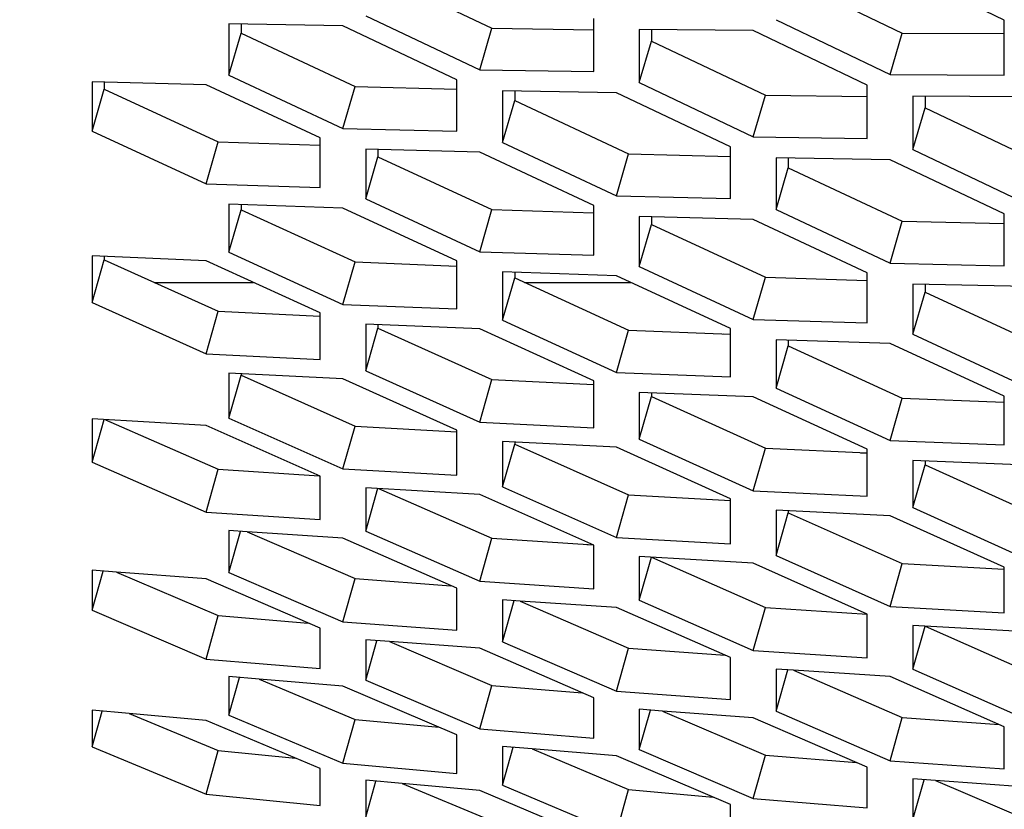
# Model space of a CAD drawing. Header units: millimetres. Extents: x 0 to 420, y 0 to 297.
# Tile 207 of 256: x 238.12 to 240.21, y 179.26 to 180.93. Entities that reach past the tile are written whole.
import ezdxf

# ---------------------------------------------------------------- set-up
doc = ezdxf.new("R2010")
doc.units = ezdxf.units.MM
doc.header["$LTSCALE"] = 23.1
doc.layers.get('0').update_dxf_attribs({"linetype": 'CONTINUOUS'})
doc.layers.add('DIM_PILOTEES', color=7, linetype='CONTINUOUS')
doc.styles.add('TEXTSTYLE_2', font='txt', dxfattribs={"width": 0.97619})
doc.dimstyles.new('DIMSTYLE_1', dxfattribs={"dimtxt": 2.5, "dimasz": 0.1875, "dimexe": 0.125, "dimexo": 0.0625, "dimgap": 1.25, "dimtad": 0, "dimtih": 1, "dimtoh": 1, "dimdsep": 46, "dimtxsty": 'TEXTSTYLE_2', "dimblk": '_FILLED', "dimblk1": '_FILLED', "dimblk2": '_FILLED', "dimcen": 0.09, "dimazin": 2, "dimtfac": 1, "dimtofl": 0, "dimtmove": 0, "dimatfit": 3, "dimldrblk": '_FILLED', "dimfxl": 1, "dimtolj": 1, "dimarcsym": 0})

# ---------------------------------------------------------------- blocks, each defined once
blk = doc.blocks.new('_FILLED')
at = {"color": 0, "linetype": 'BYBLOCK'}
blk.add_solid([(0, 0), (-1, 0.167), (-1, -0.167)], dxfattribs=at)
blk = doc.blocks.new('*D0')
at = {"layer": 'DIM_PILOTEES', "color": 2, "linetype": 'CONTINUOUS'}
for p, q in [((218.8808, 254.2086), (215.0951, 254.2086)), ((215.2201, 254.2086), (215.2201, 191.7537)), ((273.8528, 254.2086), (218.8808, 254.2086)), ((215.2201, 129.4471), (215.2201, 186.7537)), ((218.8808, 129.4471), (215.0951, 129.4471)), ((273.8782, 129.4471), (218.8808, 129.4471))]:
    blk.add_line(p, q, dxfattribs=at)
at = {"layer": 'DIM_PILOTEES', "color": 2, "linetype": 'CONTINUOUS', "xscale": 0.1875, "yscale": 0.1875, "zscale": 0.1875}
for p, rotation in [((215.2201, 254.2086), 90), ((215.2201, 129.4471), 270)]:
    blk.add_blockref('_FILLED', p, dxfattribs=dict(at, rotation=rotation))
at = {"layer": 'DIM_PILOTEES', "color": 2, "linetype": 'CONTINUOUS', "insert": (215.2201, 190.5037), "char_height": 2.5, "width": 10.982143, "attachment_point": 2, "line_spacing_factor": 0.9, "style": 'TEXTSTYLE_2'}
blk.add_mtext('{\\ftxt;\\W0.0001;\\H0.0001;\\~}{\\ftxt;\\W2.9285714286;\\H2.5; }{\\ftxt;\\W0.0001;\\H0.0001;\\~}', dxfattribs=at)

msp = doc.modelspace()

# ---------------------------------------------------------------- linework, layer by layer
at = {"color": 3, "linetype": 'CONTINUOUS'}
for p, q in [((240.2071, 180.9278), (239.9656, 181.0451)), ((238.8548, 180.937), (239.0963, 180.8226)), ((239.3378, 180.8189), (239.3378, 180.9314)), ((238.565, 180.9198), (238.565, 180.8112)), ((238.8065, 180.9156), (238.565, 180.9198)), ((239.048, 180.8014), (238.8065, 180.9156)), ((239.7241, 180.9287), (239.9656, 180.8126)), ((240.2071, 180.8113), (240.2071, 180.9278)), ((239.4344, 180.9078), (239.4344, 180.7953)), ((239.6758, 180.906), (239.4344, 180.9078)), ((239.9173, 180.7901), (239.6758, 180.906)), ((238.565, 180.8112), (238.8065, 180.6982)), ((239.0963, 180.8226), (239.3378, 180.8189)), ((239.9656, 180.8126), (240.2071, 180.8113)), ((238.2752, 180.7972), (238.2752, 180.6922)), ((238.5167, 180.7909), (238.2752, 180.7972)), ((238.7582, 180.6781), (238.5167, 180.7909)), ((239.048, 180.6924), (239.048, 180.8014)), ((239.4344, 180.7953), (239.6758, 180.6806)), ((239.9173, 180.6772), (239.9173, 180.7901)), ((239.1446, 180.7777), (239.1446, 180.6687)), ((239.3861, 180.7737), (239.1446, 180.7777)), ((239.6275, 180.6593), (239.3861, 180.7737)), ((240.0139, 180.7666), (240.0139, 180.6536)), ((240.2554, 180.765), (240.0139, 180.7666)), ((238.2752, 180.6922), (238.5167, 180.5806)), ((238.8065, 180.6982), (239.048, 180.6924)), ((239.6758, 180.6806), (239.9173, 180.6772)), ((238.7582, 180.5728), (238.7582, 180.6781)), ((239.1446, 180.6687), (239.3861, 180.5554)), ((238.8548, 180.6543), (238.8548, 180.5489)), ((239.0963, 180.6482), (238.8548, 180.6543)), ((239.3378, 180.5352), (239.0963, 180.6482)), ((239.6275, 180.5499), (239.6275, 180.6593)), ((240.0139, 180.6536), (240.2554, 180.5386)), ((239.7241, 180.6356), (239.7241, 180.5261)), ((239.9656, 180.6319), (239.7241, 180.6356)), ((240.2071, 180.5172), (239.9656, 180.6319)), ((238.5167, 180.5806), (238.7582, 180.5728)), ((239.3861, 180.5554), (239.6275, 180.5499)), ((238.565, 180.5377), (238.565, 180.4358)), ((238.8065, 180.5295), (238.565, 180.5377)), ((238.8548, 180.5489), (239.0963, 180.437)), ((239.3378, 180.4294), (239.3378, 180.5352)), ((239.048, 180.4179), (238.8065, 180.5295)), ((239.7241, 180.5261), (239.9656, 180.4126)), ((240.2071, 180.4073), (240.2071, 180.5172)), ((239.4344, 180.5114), (239.4344, 180.4055)), ((239.6758, 180.5055), (239.4344, 180.5114)), ((239.9173, 180.3923), (239.6758, 180.5055)), ((238.565, 180.4358), (238.8065, 180.3254)), ((239.0963, 180.437), (239.3378, 180.4294)), ((238.2752, 180.4279), (238.2752, 180.3296)), ((238.5167, 180.4176), (238.2752, 180.4279)), ((238.7582, 180.3075), (238.5167, 180.4176)), ((239.048, 180.3157), (239.048, 180.4179)), ((239.9656, 180.4126), (240.2071, 180.4073)), ((239.1446, 180.394), (239.1446, 180.2917)), ((239.3861, 180.386), (239.1446, 180.394)), ((239.4344, 180.4055), (239.6758, 180.2934)), ((239.9173, 180.286), (239.9173, 180.3923)), ((239.6275, 180.2742), (239.3861, 180.386)), ((240.0139, 180.3685), (240.0139, 180.2621)), ((240.2554, 180.3629), (240.0139, 180.3685)), ((238.2752, 180.3296), (238.5167, 180.2206)), ((238.7582, 180.2088), (238.7582, 180.3075)), ((238.8065, 180.3254), (239.048, 180.3157)), ((239.1446, 180.2917), (239.3861, 180.1811)), ((239.6758, 180.2934), (239.9173, 180.286)), ((238.8548, 180.2834), (238.8548, 180.1847)), ((239.0963, 180.2734), (238.8548, 180.2834)), ((239.3378, 180.163), (239.0963, 180.2734)), ((239.6275, 180.1716), (239.6275, 180.2742)), ((239.7241, 180.2503), (239.7241, 180.1475)), ((239.9656, 180.2426), (239.7241, 180.2503)), ((240.2071, 180.1305), (239.9656, 180.2426)), ((240.0139, 180.2621), (240.2554, 180.1498)), ((238.5167, 180.2206), (238.7582, 180.2088)), ((238.565, 180.1796), (238.565, 180.0845)), ((238.8065, 180.1675), (238.565, 180.1796)), ((238.8548, 180.1847), (239.0963, 180.0755)), ((239.3861, 180.1811), (239.6275, 180.1716)), ((239.048, 180.0586), (238.8065, 180.1675)), ((239.3378, 180.0639), (239.3378, 180.163)), ((239.4344, 180.1389), (239.4344, 180.0398)), ((239.6758, 180.1291), (239.4344, 180.1389)), ((239.7241, 180.1475), (239.9656, 180.0367)), ((239.9173, 180.0185), (239.6758, 180.1291)), ((240.2071, 180.0274), (240.2071, 180.1305)), ((238.2752, 180.0826), (238.2752, 179.991)), ((238.5167, 180.0684), (238.2752, 180.0826)), ((238.565, 180.0845), (238.8065, 179.9768)), ((239.0963, 180.0755), (239.3378, 180.0639)), ((238.7582, 179.961), (238.5167, 180.0684)), ((239.048, 179.9631), (239.048, 180.0586)), ((239.1446, 180.0344), (239.1446, 179.9388)), ((239.3861, 180.0225), (239.1446, 180.0344)), ((239.4344, 180.0398), (239.6758, 179.9304)), ((239.9656, 180.0367), (240.2071, 180.0274)), ((239.6275, 179.9134), (239.3861, 180.0225)), ((239.9173, 179.919), (239.9173, 180.0185)), ((240.0139, 179.9944), (240.0139, 179.8949)), ((240.2554, 179.9848), (240.0139, 179.9944)), ((238.2752, 179.991), (238.5167, 179.8849)), ((238.8065, 179.9768), (239.048, 179.9631)), ((238.7582, 179.8691), (238.7582, 179.961)), ((238.8548, 179.9367), (238.8548, 179.8447)), ((239.0963, 179.9227), (238.8548, 179.9367)), ((239.1446, 179.9388), (239.3861, 179.831)), ((239.6758, 179.9304), (239.9173, 179.919)), ((239.3378, 179.8151), (239.0963, 179.9227)), ((239.6275, 179.8175), (239.6275, 179.9134)), ((239.7241, 179.8892), (239.7241, 179.7932)), ((239.9656, 179.8774), (239.7241, 179.8892)), ((240.0139, 179.8949), (240.2554, 179.7853)), ((238.5167, 179.8849), (238.7582, 179.8691)), ((240.2071, 179.7682), (239.9656, 179.8774)), ((238.565, 179.8458), (238.565, 179.7574)), ((238.604, 179.8432), (238.565, 179.8458)), ((238.8065, 179.8297), (238.604, 179.8432)), ((239.048, 179.7236), (238.8065, 179.8297)), ((238.8548, 179.8447), (239.0963, 179.7384)), ((239.3861, 179.831), (239.6275, 179.8175)), ((239.3378, 179.7228), (239.3378, 179.8151)), ((239.4344, 179.7907), (239.4344, 179.6984)), ((239.6758, 179.7769), (239.4344, 179.7907)), ((239.7241, 179.7932), (239.9656, 179.6852)), ((239.9173, 179.6691), (239.6758, 179.7769)), ((240.2071, 179.6718), (240.2071, 179.7682)), ((238.2752, 179.7617), (238.2752, 179.6769)), ((238.3268, 179.7578), (238.2752, 179.7617)), ((238.5167, 179.7435), (238.3268, 179.7578)), ((238.7582, 179.6389), (238.5167, 179.7435)), ((238.565, 179.7574), (238.8065, 179.6526)), ((239.048, 179.6349), (239.048, 179.7236)), ((239.0963, 179.7384), (239.3378, 179.7228)), ((239.1446, 179.6992), (239.1446, 179.6104)), ((239.1824, 179.6966), (239.1446, 179.6992)), ((239.3861, 179.6832), (239.1824, 179.6966)), ((239.6275, 179.577), (239.3861, 179.6832)), ((239.4344, 179.6984), (239.6758, 179.5919)), ((239.9656, 179.6852), (240.2071, 179.6718)), ((238.2752, 179.6769), (238.5167, 179.5736)), ((239.9173, 179.5764), (239.9173, 179.6691)), ((238.7582, 179.5538), (238.7582, 179.6389)), ((238.8065, 179.6526), (239.048, 179.6349)), ((240.0139, 179.6448), (240.0139, 179.552)), ((240.2554, 179.6312), (240.0139, 179.6448)), ((238.8548, 179.6144), (238.8548, 179.5292)), ((238.9052, 179.6106), (238.8548, 179.6144)), ((239.0963, 179.5964), (238.9052, 179.6106)), ((239.3378, 179.4916), (239.0963, 179.5964)), ((239.1446, 179.6104), (239.3861, 179.5054)), ((239.6275, 179.4879), (239.6275, 179.577)), ((239.6758, 179.5919), (239.9173, 179.5764)), ((238.5167, 179.5736), (238.7582, 179.5538)), ((238.565, 179.5365), (238.565, 179.4549)), ((238.6289, 179.5311), (238.565, 179.5365)), ((239.7241, 179.5525), (239.7241, 179.4634)), ((239.7609, 179.5501), (239.7241, 179.5525)), ((239.9656, 179.5368), (239.7609, 179.5501)), ((240.2071, 179.4303), (239.9656, 179.5368)), ((240.0139, 179.552), (240.2554, 179.4453)), ((238.8065, 179.5164), (238.6289, 179.5311)), ((239.048, 179.4132), (238.8065, 179.5164)), ((238.8548, 179.5292), (239.0963, 179.4258)), ((239.3378, 179.4062), (239.3378, 179.4916)), ((239.3861, 179.5054), (239.6275, 179.4879)), ((238.2752, 179.4653), (238.2752, 179.3874)), ((238.3539, 179.458), (238.2752, 179.4653)), ((238.5167, 179.4432), (238.3539, 179.458)), ((238.565, 179.4549), (238.8065, 179.353)), ((239.4344, 179.4671), (239.4344, 179.3816)), ((239.4835, 179.4634), (239.4344, 179.4671)), ((239.6758, 179.4493), (239.4835, 179.4634)), ((239.7241, 179.4634), (239.9656, 179.3582)), ((238.7582, 179.3415), (238.5167, 179.4432)), ((239.9173, 179.3444), (239.6758, 179.4493)), ((240.2071, 179.3409), (240.2071, 179.4303)), ((239.048, 179.3313), (239.048, 179.4132)), ((239.0963, 179.4258), (239.3378, 179.4062)), ((238.2752, 179.3874), (238.5167, 179.287)), ((239.1446, 179.3885), (239.1446, 179.3066)), ((239.2072, 179.3833), (239.1446, 179.3885)), ((239.3861, 179.3686), (239.2072, 179.3833)), ((239.6275, 179.2652), (239.3861, 179.3686)), ((239.4344, 179.3816), (239.6758, 179.2779)), ((238.8065, 179.353), (239.048, 179.3313)), ((239.9656, 179.3582), (240.2071, 179.3409)), ((238.7582, 179.2633), (238.7582, 179.3415)), ((239.9173, 179.2585), (239.9173, 179.3444)), ((238.8548, 179.3168), (238.8548, 179.2385)), ((238.9322, 179.3096), (238.8548, 179.3168)), ((239.0963, 179.2948), (238.9322, 179.3096)), ((239.1446, 179.3066), (239.3861, 179.2045)), ((240.0139, 179.3198), (240.0139, 179.2339)), ((240.0619, 179.3162), (240.0139, 179.3198)), ((240.2554, 179.3022), (240.0619, 179.3162)), ((238.5167, 179.287), (238.7582, 179.2633)), ((239.3378, 179.193), (239.0963, 179.2948)), ((239.6275, 179.183), (239.6275, 179.2652)), ((239.6758, 179.2779), (239.9173, 179.2585))]:
    msp.add_line(p, q, dxfattribs=at)
at = {"color": 7, "linetype": 'CONTINUOUS'}
for p, q in [((238.8807, 181.0252), (239.1222, 180.9109)), ((239.75, 181.0164), (239.9915, 180.9004)), ((238.5909, 180.9193), (238.5909, 180.8999)), ((239.0963, 180.8226), (239.1222, 180.9109)), ((239.1222, 180.9109), (239.3378, 180.9075)), ((238.565, 180.8112), (238.5909, 180.8999)), ((238.5909, 180.8999), (238.8324, 180.787)), ((239.4602, 180.9076), (239.4602, 180.8835)), ((239.9656, 180.8126), (239.9915, 180.9004)), ((239.9915, 180.9004), (240.2071, 180.8991)), ((239.4344, 180.7953), (239.4602, 180.8835)), ((239.4602, 180.8835), (239.7017, 180.7689)), ((238.3011, 180.7965), (238.3011, 180.7814)), ((238.8065, 180.6982), (238.8324, 180.787)), ((238.8324, 180.787), (239.048, 180.7817)), ((238.2752, 180.6922), (238.3011, 180.7814)), ((238.3011, 180.7814), (238.5426, 180.6699)), ((239.1705, 180.7772), (239.1705, 180.7574)), ((239.6758, 180.6806), (239.7017, 180.7689)), ((239.7017, 180.7689), (239.9173, 180.7657)), ((240.0398, 180.7664), (240.0398, 180.7417)), ((239.1446, 180.6687), (239.1705, 180.7574)), ((239.1705, 180.7574), (239.4119, 180.6442)), ((240.0139, 180.6536), (240.0398, 180.7417)), ((240.0398, 180.7417), (240.2813, 180.6269)), ((238.5167, 180.5806), (238.5426, 180.6699)), ((238.5426, 180.6699), (238.7577, 180.6628)), ((238.8807, 180.6536), (238.8807, 180.638)), ((239.3861, 180.5554), (239.4119, 180.6442)), ((239.4119, 180.6442), (239.6275, 180.6391)), ((238.8548, 180.5489), (238.8807, 180.638)), ((238.8807, 180.638), (239.1222, 180.5263)), ((239.75, 180.6351), (239.75, 180.6148)), ((239.7241, 180.5261), (239.75, 180.6148)), ((239.75, 180.6148), (239.9915, 180.5014)), ((238.5909, 180.5368), (238.5909, 180.5255)), ((238.565, 180.4358), (238.5909, 180.5255)), ((238.5909, 180.5255), (238.8324, 180.4152)), ((239.0963, 180.437), (239.1222, 180.5263)), ((239.1222, 180.5263), (239.3373, 180.5194)), ((239.4344, 180.4055), (239.4602, 180.4947)), ((239.4602, 180.5107), (239.4602, 180.4947)), ((239.4602, 180.4947), (239.7017, 180.3827)), ((239.9656, 180.4126), (239.9915, 180.5014)), ((239.9915, 180.5014), (240.2071, 180.4966)), ((238.2752, 180.3296), (238.3011, 180.4197)), ((238.3011, 180.4268), (238.3011, 180.4197)), ((238.3011, 180.4197), (238.5426, 180.3109)), ((238.8065, 180.3254), (238.8324, 180.4152)), ((238.8324, 180.4152), (239.0475, 180.4064)), ((239.0336, 180.407), (239.0475, 180.4064)), ((239.1705, 180.3931), (239.1705, 180.3813)), ((238.407, 180.372), (238.6168, 180.372)), ((239.1446, 180.2917), (239.1705, 180.3813)), ((239.1705, 180.3813), (239.4119, 180.2709)), ((239.1909, 180.372), (239.4165, 180.372)), ((239.6758, 180.2934), (239.7017, 180.3827)), ((239.7017, 180.3827), (239.9168, 180.376)), ((240.0398, 180.3678), (240.0398, 180.3513)), ((240.0139, 180.2621), (240.0398, 180.3513)), ((240.0398, 180.3513), (240.2813, 180.2392)), ((238.5167, 180.2206), (238.5426, 180.3109)), ((238.5426, 180.3109), (238.7579, 180.3002)), ((238.8548, 180.1847), (238.8807, 180.2748)), ((238.8807, 180.2823), (238.8807, 180.2748)), ((238.8807, 180.2748), (239.1222, 180.1658)), ((239.3861, 180.1811), (239.4119, 180.2709)), ((239.4119, 180.2709), (239.6271, 180.2622)), ((239.6132, 180.2628), (239.6271, 180.2622)), ((239.75, 180.2494), (239.75, 180.2372)), ((239.7241, 180.1475), (239.75, 180.2372)), ((239.75, 180.2372), (239.9915, 180.1265)), ((238.565, 180.0845), (238.5909, 180.175)), ((238.5909, 180.1783), (238.5909, 180.175)), ((238.5909, 180.175), (238.8324, 180.0675)), ((239.0963, 180.0755), (239.1222, 180.1658)), ((239.1222, 180.1658), (239.3374, 180.1553)), ((239.4344, 180.0398), (239.4602, 180.1299)), ((239.4602, 180.1378), (239.4602, 180.1299)), ((239.4602, 180.1299), (239.7017, 180.0207)), ((239.9656, 180.0367), (239.9915, 180.1265)), ((239.9915, 180.1265), (240.2066, 180.1181)), ((238.2752, 179.991), (238.3009, 180.0811)), ((238.3037, 180.0809), (238.5426, 179.976)), ((238.8065, 179.9768), (238.8324, 180.0675)), ((238.8324, 180.0675), (239.0478, 180.0551)), ((239.1446, 179.9388), (239.1705, 180.0294)), ((239.1705, 180.0331), (239.1705, 180.0294)), ((239.1705, 180.0294), (239.4119, 179.9217)), ((239.6758, 179.9304), (239.7017, 180.0207)), ((239.7017, 180.0207), (239.9169, 180.0104)), ((239.903, 180.011), (239.9169, 180.0104)), ((240.0398, 179.9934), (240.0398, 179.985)), ((238.5167, 179.8849), (238.5426, 179.976)), ((238.5426, 179.976), (238.7562, 179.9619)), ((240.0139, 179.8949), (240.0398, 179.985)), ((240.0398, 179.985), (240.2813, 179.8756)), ((238.8548, 179.8447), (238.8807, 179.9357)), ((238.8822, 179.9351), (239.1222, 179.8295)), ((239.3861, 179.831), (239.4119, 179.9217)), ((239.4119, 179.9217), (239.6273, 179.9095)), ((239.75, 179.8879), (239.75, 179.8838)), ((239.7241, 179.7932), (239.75, 179.8838)), ((239.75, 179.8838), (239.9915, 179.7759)), ((238.565, 179.7574), (238.5896, 179.8441)), ((238.604, 179.8431), (238.8324, 179.7441)), ((239.0963, 179.7384), (239.1222, 179.8295)), ((239.1222, 179.8295), (239.3368, 179.8155)), ((239.3234, 179.8164), (239.3368, 179.8155)), ((239.4344, 179.6984), (239.4602, 179.7894)), ((239.4602, 179.7894), (239.7017, 179.683)), ((239.9656, 179.6852), (239.9915, 179.7759)), ((239.9915, 179.7759), (240.2069, 179.7638)), ((238.2752, 179.6769), (238.2986, 179.7599)), ((238.3268, 179.7578), (238.5426, 179.6656)), ((238.8065, 179.6526), (238.8324, 179.7441)), ((238.8324, 179.7441), (239.0354, 179.7291)), ((239.1446, 179.6104), (239.1692, 179.6975)), ((239.1824, 179.6966), (239.4119, 179.5969)), ((239.6758, 179.5919), (239.7017, 179.683)), ((239.7017, 179.683), (239.9173, 179.6691)), ((238.5167, 179.5736), (238.5426, 179.6656)), ((238.5426, 179.6656), (238.733, 179.6498)), ((240.0139, 179.552), (240.0398, 179.6431)), ((240.0398, 179.6431), (240.2813, 179.5365)), ((238.8548, 179.5292), (238.8783, 179.6126)), ((238.9051, 179.6106), (239.1222, 179.5177)), ((239.3861, 179.5054), (239.4119, 179.5969)), ((239.4119, 179.5969), (239.6161, 179.582)), ((238.565, 179.4549), (238.5874, 179.5346)), ((239.7241, 179.4634), (239.7489, 179.5509)), ((239.7609, 179.5501), (239.9915, 179.4498)), ((238.6289, 179.5311), (238.8324, 179.4453)), ((239.0963, 179.4258), (239.1222, 179.5177)), ((239.1222, 179.5177), (239.3137, 179.5021)), ((238.2752, 179.3874), (238.2965, 179.4633)), ((238.3539, 179.458), (238.5426, 179.3797)), ((239.4344, 179.3816), (239.458, 179.4653)), ((239.4835, 179.4634), (239.7017, 179.3699)), ((239.9656, 179.3582), (239.9915, 179.4498)), ((239.9915, 179.4498), (240.1967, 179.4349)), ((238.8065, 179.353), (238.8324, 179.4453)), ((238.8324, 179.4453), (239.0104, 179.4292)), ((238.5167, 179.287), (238.5426, 179.3797)), ((238.5426, 179.3797), (238.7058, 179.3635)), ((239.1446, 179.3066), (239.167, 179.3866)), ((239.2072, 179.3833), (239.4119, 179.2969)), ((239.6758, 179.2779), (239.7017, 179.3699)), ((239.7017, 179.3699), (239.8945, 179.3543)), ((238.8548, 179.2385), (238.8761, 179.3148)), ((238.9322, 179.3096), (239.1222, 179.2307)), ((240.0139, 179.2339), (240.0376, 179.318)), ((240.0619, 179.3162), (240.2813, 179.2221)), ((239.3861, 179.2045), (239.4119, 179.2969)), ((239.4119, 179.2969), (239.5911, 179.2808))]:
    msp.add_line(p, q, dxfattribs=at)

# ---------------------------------------------------------------- dimensions: what is measured, and where the dimension line sits
at = {"layer": 'DIM_PILOTEES', "color": 2, "linetype": 'CONTINUOUS'}
dim = msp.add_linear_dim(base=(215.2201, 254.2086), p1=(273.9407, 129.4471), p2=(273.9153, 254.2086), angle=90, text='{\\ftxt;\\W0.0001;\\H0.0001;\\~}{\\ftxt;\\W2.9285714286;\\H2.5; }{\\ftxt;\\W0.0001;\\H0.0001;\\~}', dimstyle='DIMSTYLE_1', dxfattribs=at)
dim.commit()
dim.dimension.update_dxf_attribs({"geometry": '*D0', "text_midpoint": (211.5594, 188.0037), "dimtype": 160})

doc.saveas('drawing.dxf')
